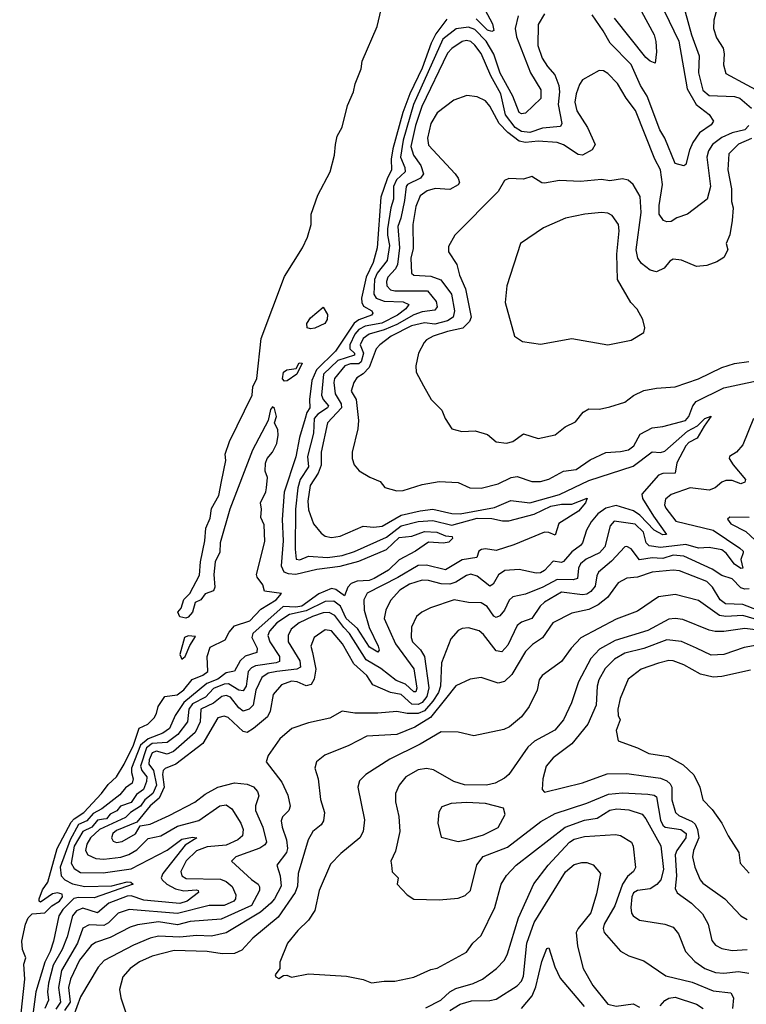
# Model space of a CAD drawing. Extents: x 1678431 to 1860718, y 384618 to 522882.
# Tile 12 of 256: x 1727786 to 1731232, y 398365 to 403037. Entities that reach past the tile are written whole.
import ezdxf

# ---------------------------------------------------------------- set-up
doc = ezdxf.new("R2010")
doc.units = 0

msp = doc.modelspace()

# ---------------------------------------------------------------- linework, layer by layer
at = {"layer": '0CON10XD'}
for points in [[(1729954.7, 403154.7), (1730027.6, 403017.6), (1730034.4, 402985.6), (1730025, 402980.9), (1730005, 402987.8), (1729951.3, 403041.3)], [(1730796.1, 403175), (1730911.6, 402935), (1730951.2, 402708.8), (1730994.4, 402634.4), (1731055, 402587.5), (1731076.7, 402555), (1731065, 402537.5), (1731010.4, 402499.6), (1730978.5, 402455), (1730961.5, 402418.5), (1730945, 402350), (1730935, 402344.3), (1730895, 402354.6), (1730845.6, 402475), (1730821.3, 402515), (1730761.3, 402675), (1730730.6, 402725), (1730685.2, 402825), (1730585.3, 402925), (1730553.1, 402985), (1730500.6, 403060.6)], [(1731096.8, 403105), (1731078.1, 403035), (1731076.1, 402995), (1731090.5, 402950.5), (1731122.6, 402902.6), (1731127.2, 402875), (1731122.9, 402822.9), (1731135, 402781.4), (1731333.8, 402675)], [(1727786.2, 398265), (1727810.8, 398485), (1727806.2, 398555), (1727814.5, 398585), (1727799.7, 398625), (1727796.2, 398665), (1727813.8, 398745), (1727826.5, 398775), (1727844.7, 398795), (1727905, 398798.4), (1727938.2, 398831.8), (1727975.2, 398855), (1727988.7, 398875), (1727987.7, 398887.7), (1727965, 398894.7), (1727941.4, 398888.6), (1727885, 398849.5), (1727878.1, 398855), (1727878.8, 398865), (1727895, 398907.9), (1727920.2, 398945), (1727963.7, 399105), (1728030.3, 399229.6), (1728044.4, 399245.6), (1728090.3, 399275), (1728173.8, 399365), (1728205, 399407.4), (1728245.2, 399445), (1728281.9, 399505), (1728325, 399594.3), (1728352.9, 399675), (1728394, 399695), (1728423.1, 399725), (1728435.4, 399745), (1728442, 399778), (1728473.8, 399825), (1728533.6, 399833.6), (1728565, 399857.3), (1728604.3, 399905.7), (1728655, 399927.1), (1728677.5, 399945), (1728675.8, 400015), (1728690, 400060), (1728760, 400095), (1728779.3, 400130.7), (1728805, 400160.8), (1728877.8, 400185), (1728929.3, 400240.7), (1729002.2, 400285), (1729028, 400315), (1728947.5, 400325), (1728938.8, 400355), (1728911.7, 400391.7), (1728908.8, 400405), (1728949.1, 400560.9), (1728945, 400640), (1728928.8, 400675), (1728932.5, 400715), (1728928, 400745), (1728953.9, 400796.1), (1728957.1, 400815), (1728961.2, 400865), (1728950, 400895), (1728952.2, 400932.2), (1728959.4, 400955), (1728984.3, 400985), (1729005, 401026.7), (1729012.5, 401065), (1729010.5, 401090.5), (1728993.9, 401123.9), (1729004, 401155), (1728995, 401192.5), (1728985, 401200), (1728975, 401187.5), (1728964.2, 401135.8), (1728890.6, 400995), (1728782.9, 400715), (1728736, 400555), (1728735, 400510), (1728713.8, 400465), (1728706.2, 400405), (1728711.2, 400345), (1728705, 400327.5), (1728665, 400312.9), (1728645.4, 400284.6), (1728618.1, 400271.9), (1728605, 400225.8), (1728585, 400202.5), (1728573.3, 400196.7), (1728545, 400203.9), (1728535.3, 400225), (1728551.9, 400245), (1728564.9, 400285.1), (1728592.1, 400315), (1728639.3, 400400.7), (1728643.6, 400465), (1728664.6, 400565), (1728668.9, 400625), (1728688.6, 400671.4), (1728695, 400717.5), (1728730.3, 400779.7), (1728743.1, 400845), (1728763.1, 400945), (1728760.6, 400975), (1728781.5, 401035), (1728888.5, 401255), (1728891.4, 401295), (1728910, 401335), (1728931.5, 401525), (1729041, 401819), (1729127.6, 401955), (1729151.6, 402005), (1729168, 402065), (1729168.5, 402115), (1729200.4, 402205), (1729258, 402315), (1729279.2, 402395), (1729284.4, 402444.4), (1729291.5, 402485), (1729315, 402526.7), (1729340.8, 402629.2), (1729369.5, 402695), (1729376.5, 402733.5), (1729405, 402803.3), (1729410.2, 402839.8), (1729481.5, 403005), (1729500, 403085)], [(1730275.4, 403065), (1730243.9, 403015), (1730243.8, 402915), (1730263.7, 402855), (1730288.2, 402815), (1730323.2, 402775), (1730342.4, 402725), (1730345.8, 402695), (1730339.2, 402635), (1730356.8, 402545), (1730350, 402530), (1730265, 402522.5), (1730205, 402501.6), (1730165, 402507.2), (1730135.2, 402525), (1730089.3, 402585), (1730067.3, 402685), (1730020.7, 402770.7), (1729975, 402876.5), (1729945, 402916.9), (1729925, 402933.6), (1729905, 402938.7), (1729885, 402934.2), (1729835, 402900.3), (1729815, 402878.5), (1729693.4, 402625), (1729662.6, 402535), (1729640.8, 402435), (1729653.6, 402393.6), (1729688.3, 402345), (1729700.2, 402305), (1729686.5, 402285), (1729624.8, 402255), (1729619, 402245), (1729611.5, 402178.5), (1729594, 402095), (1729579.3, 402055), (1729587.6, 401955), (1729577.8, 401875), (1729567.6, 401855), (1729531.9, 401815), (1729524.8, 401795), (1729527.2, 401775), (1729543.9, 401755), (1729565, 401749.9), (1729719.8, 401749.8), (1729760.3, 401700.3), (1729765.2, 401674.8), (1729755, 401658.9), (1729695, 401651), (1729655, 401637), (1729575, 401591.4), (1729515, 401565.6), (1729443.4, 401545), (1729414.8, 401525), (1729400.3, 401495), (1729416.4, 401455), (1729405, 401413.2), (1729395, 401403.8), (1729355, 401404.9), (1729328, 401395), (1729279.6, 401335), (1729275.6, 401315), (1729282.2, 401262.2), (1729310.1, 401215), (1729311.6, 401195), (1729246.2, 401123.8), (1729215.2, 400985), (1729216.1, 400923.9), (1729201, 400885), (1729163.9, 400826.1), (1729152.4, 400752.4), (1729155, 400712), (1729178.9, 400645), (1729215, 400600), (1729235, 400585.6), (1729265, 400580.5), (1729305, 400586.2), (1729415, 400634.1), (1729465, 400628.6), (1729505, 400634), (1729595, 400685.4), (1729685, 400706.7), (1729745, 400714), (1729835, 400694.3), (1729875, 400692.3), (1730038.2, 400721.8), (1730115, 400755.2), (1730205, 400744.4), (1730346.1, 400783.9), (1730485, 400850.3), (1730695, 400919.3), (1730785, 400986.9), (1730825, 400983.7), (1730845, 400989.7), (1730952, 401085), (1730999.8, 401110.2), (1731035, 401145.3), (1731065.7, 401155.7), (1731031, 401109), (1730998.9, 401051.1), (1730959.4, 401030.6), (1730945, 401014.5), (1730902.5, 400935), (1730893.9, 400886.1), (1730835.9, 400884.1), (1730815, 400875.5), (1730736.5, 400785), (1730739.6, 400765), (1730791.9, 400681.9), (1730853.3, 400595), (1730835, 400592.8), (1730795, 400615.6), (1730726.2, 400686.2), (1730695.9, 400705.9), (1730615, 400731.7), (1730565, 400719.7), (1730527.9, 400692.1), (1730495.8, 400655), (1730473.3, 400615), (1730454.7, 400555.3), (1730445, 400542.1), (1730405, 400511.9), (1730365, 400465.8), (1730355, 400461.8), (1730315, 400467.5), (1730275, 400424), (1730255, 400412.6), (1730235, 400411.1), (1730155, 400428.8), (1730086.6, 400423.4), (1730056.4, 400403.7), (1730030.9, 400359.1), (1730015, 400349.5), (1729955, 400396.3), (1729925, 400405.3), (1729905, 400399.7), (1729855, 400367.5), (1729825, 400358.7), (1729785, 400359.5), (1729725, 400376.2), (1729695, 400377.5), (1729635, 400358.7), (1729589.2, 400330.8), (1729545, 400281.9), (1729521.8, 400235), (1729514.2, 400195), (1729568.5, 400075), (1729655, 399957.1), (1729669.8, 399865), (1729665, 399847.5), (1729655, 399848.4), (1729615, 399883.5), (1729571.8, 399901.8), (1729498.2, 399958.2), (1729429.6, 399999.6), (1729350.3, 400125), (1729322.5, 400152.5), (1729280.4, 400210.4), (1729254.3, 400224.3), (1729225, 400222.9), (1729175, 400204.6), (1729110.7, 400175), (1729073.9, 400145), (1729058.8, 400115), (1729059.5, 400085), (1729114.4, 399995), (1729117.9, 399965), (1729100.8, 399955), (1729005, 399944.7), (1728963.9, 399936.1), (1728933.8, 399915), (1728906.4, 399855), (1728893.9, 399785), (1728874.6, 399765.4), (1728845, 399755.7), (1728825, 399771.4), (1728785, 399822.4), (1728765, 399829.8), (1728745, 399825.6), (1728705.3, 399794.7), (1728645.2, 399765), (1728641.1, 399705), (1728618.3, 399655), (1728515, 399564.1), (1728485, 399551.8), (1728435, 399566.1), (1728415, 399558), (1728399.9, 399525), (1728398.5, 399505), (1728420.7, 399475), (1728435.3, 399405), (1728417.3, 399365), (1728378.9, 399335), (1728359.3, 399305), (1728312, 399275), (1728288.2, 399251.8), (1728165, 399195.1), (1728121.9, 399155), (1728103.9, 399125), (1728097.5, 399095), (1728109.2, 399075), (1728146.5, 399056.5), (1728185, 399053.5), (1728265, 399063.6), (1728303.9, 399076.1), (1728341.2, 399098.8), (1728395, 399152), (1728455.1, 399164.9), (1728535, 399209.6), (1728635, 399237.6), (1728735, 399306.5), (1728765, 399311.5), (1728792.1, 399292.1), (1728834.3, 399225), (1728845.8, 399194.2), (1728843.4, 399165), (1728821.2, 399145), (1728765, 399120.5), (1728675, 399111.8), (1728625, 399092.7), (1728575, 399045.8), (1728550.2, 398995), (1728555.4, 398975), (1728575, 398962.2), (1728738.4, 398958.4), (1728765, 398948.1), (1728793.6, 398923.6), (1728811.4, 398885), (1728809.4, 398865), (1728801.3, 398855), (1728756.1, 398833.8), (1728685, 398834.1), (1728535, 398795.4), (1728305, 398815.6), (1728252.5, 398797.5), (1728207.6, 398752.4), (1728185, 398738.5), (1728115, 398742.2), (1728085, 398725.8), (1728060.4, 398655), (1727984.4, 398525), (1727970.3, 398445), (1727979.7, 398375), (1727958, 398342)], [(1730735, 403075.6), (1730794.1, 402965), (1730803, 402933), (1730805.3, 402885.3), (1730798.8, 402831.2), (1730775, 402840), (1730755, 402857.5), (1730606.6, 403045)], [(1730942.4, 403075), (1730971.1, 402965), (1731007.5, 402865), (1731004.2, 402785), (1731025, 402702.5), (1731055, 402677.6), (1731175, 402672.6), (1731200.4, 402665), (1731256.8, 402616.8)], [(1730150.4, 403055), (1730135.2, 402995), (1730141.7, 402955), (1730207.6, 402785), (1730256.9, 402705), (1730257.2, 402662.8), (1730185, 402593.1), (1730165, 402589.6), (1730155, 402596.5), (1730125.2, 402675), (1730064.1, 402784.1), (1730035, 402873.3), (1729997.8, 402935), (1729945, 402991.1), (1729915, 403001.5), (1729856.1, 402993.9), (1729792.2, 402945), (1729653.8, 402635), (1729603.7, 402465), (1729592, 402385), (1729612, 402335), (1729613.3, 402315), (1729572.3, 402277.7), (1729558.6, 402245), (1729558.8, 402185), (1729546.4, 402145), (1729530.8, 402045), (1729529.8, 402015), (1729539.5, 401965), (1729528.6, 401895), (1729480.9, 401835), (1729469.1, 401805), (1729465.2, 401735), (1729476.2, 401716.2), (1729515, 401701.4), (1729605, 401697.6), (1729631.9, 401685), (1729617.6, 401665), (1729578.2, 401635), (1729502.9, 401597.1), (1729425, 401582.9), (1729393.6, 401566.4), (1729374.8, 401545.2), (1729351.6, 401495), (1729352.3, 401475), (1729373.4, 401455), (1729373.3, 401445), (1729295, 401419.6), (1729226.4, 401355), (1729217.6, 401255), (1729224.5, 401235), (1729250.2, 401205), (1729246.2, 401195), (1729199.1, 401165), (1729183.1, 401145), (1729179.4, 401075), (1729150.1, 400965), (1729154.8, 400915), (1729116.4, 400855), (1729104.9, 400815.1), (1729094, 400715), (1729091.7, 400525), (1729096.5, 400476.5), (1729115, 400473.7), (1729155, 400491.1), (1729245, 400484.9), (1729315, 400494.9), (1729373.8, 400513.8), (1729525, 400581.3), (1729595, 400635.3), (1729675, 400656), (1729745, 400660.7), (1729835, 400639.3), (1729955, 400672.3), (1730025, 400670.4), (1730075, 400659.1), (1730105, 400659.1), (1730225, 400691), (1730305, 400729), (1730355, 400738.3), (1730405, 400738.5), (1730476.7, 400766.7), (1730469.1, 400745), (1730436.4, 400705), (1730342.8, 400647.2), (1730325, 400591.8), (1730295, 400603.8), (1730275, 400604.8), (1730130, 400545), (1730045, 400517.8), (1729995, 400526.7), (1729976.6, 400523.4), (1729963.3, 400515), (1729954.3, 400485), (1729885, 400474.1), (1729805, 400427.2), (1729715, 400449.4), (1729675, 400447.8), (1729579, 400391), (1729433.5, 400316.5), (1729418.3, 400285), (1729419.1, 400235), (1729443.3, 400153.3), (1729485.3, 400065), (1729490, 400045), (1729485, 400036.2), (1729445, 400060.3), (1729388.7, 400148.7), (1729334.4, 400195), (1729306.7, 400255), (1729275, 400278.5), (1729235, 400277.1), (1729145, 400231.5), (1729065, 400214.6), (1729005, 400175.2), (1728971.1, 400135), (1728963.5, 400115), (1728972, 400085), (1729017.7, 400015), (1729017.7, 399992.3), (1729002.5, 399985), (1728905, 399971.1), (1728885, 399962.4), (1728870.2, 399945), (1728860, 399875), (1728845, 399853), (1728825, 399856.1), (1728775.7, 399885.7), (1728755, 399883.8), (1728705, 399863.2), (1728667.1, 399822.9), (1728605, 399790.4), (1728588, 399765), (1728581.6, 399705), (1728535.5, 399645), (1728485, 399607.1), (1728415, 399602), (1728387.7, 399582.3), (1728359.5, 399495), (1728364.6, 399475), (1728388.5, 399445), (1728387.2, 399422.8), (1728372.5, 399385), (1728340, 399360), (1728315, 399322.9), (1728264.6, 399305.4), (1728246.9, 399283.1), (1728215, 399266.6), (1728197.3, 399245), (1728182.8, 399242.8), (1728155, 399239), (1728128.2, 399205), (1728086.1, 399185), (1728045.2, 399115.2), (1728030.2, 399035), (1728045, 399009.7), (1728075, 398991), (1728181.9, 398988.1), (1728315, 399008.1), (1728485, 399095.9), (1728555, 399147.9), (1728605, 399158.7), (1728625.5, 399155), (1728570.5, 399119.5), (1728465.5, 398985), (1728457.7, 398965), (1728461.1, 398955), (1728483.6, 398935), (1728525, 398912.4), (1728565, 398903.8), (1728625, 398908.5), (1728632.1, 398905), (1728633.2, 398895), (1728579.5, 398855), (1728545, 398843), (1728424.9, 398854.9), (1728375, 398859.3), (1728315, 398879.5), (1728295, 398877.8), (1728209.2, 398845), (1728155, 398799.8), (1728085, 398821.5), (1728055, 398808.3), (1728037.1, 398785), (1728010.6, 398685), (1727987.6, 398625), (1727945, 398550), (1727923.4, 398465), (1727917.9, 398425), (1727923.3, 398385), (1727904.9, 398345)], [(1729811, 403039), (1729759.9, 402970.1), (1729737.1, 402925), (1729695, 402806.3), (1729636.8, 402685), (1729603.5, 402596.5), (1729555.9, 402425), (1729548.1, 402375), (1729548.9, 402325), (1729527.9, 402282.1), (1729498.7, 402195), (1729480.7, 401955), (1729461.5, 401885), (1729429.8, 401815), (1729407.2, 401715), (1729407.7, 401695), (1729417.1, 401677.1), (1729456.1, 401655), (1729461.3, 401645), (1729454.6, 401635), (1729395, 401613), (1729372.3, 401597.7), (1729283.3, 401465), (1729194, 401376), (1729171.1, 401325), (1729160, 401235), (1729162.1, 401195), (1729147.6, 401172.4), (1729140.4, 401145), (1729113.6, 401055), (1729095, 400962.2), (1729040.6, 400795), (1729031.3, 400665), (1729035.1, 400564.9), (1729025.7, 400445), (1729037.9, 400417.9), (1729058.7, 400408.7), (1729095, 400406.5), (1729195, 400430), (1729305, 400444.7), (1729395, 400468.4), (1729525, 400523.4), (1729585, 400580.8), (1729645, 400586.2), (1729705, 400607.9), (1729764.8, 400605.2), (1729805, 400587.8), (1729837.5, 400585), (1729838, 400575), (1729821.7, 400558.3), (1729795, 400552.9), (1729725, 400558.6), (1729663.3, 400515), (1729585.6, 400474.4), (1729535.2, 400425), (1729467.3, 400385), (1729443.2, 400376.8), (1729386.4, 400373.6), (1729358.5, 400361.5), (1729342.2, 400345), (1729326.8, 400303.2), (1729285, 400333.4), (1729265, 400337.5), (1729205, 400312.9), (1729124.2, 400255), (1729095, 400249.8), (1729035, 400253), (1728891.5, 400125), (1728887.1, 400105), (1728911.9, 400055), (1728910.9, 400035), (1728855, 400016.5), (1728831.7, 399995), (1728805, 399946.5), (1728765, 399938.2), (1728725, 399908), (1728673.5, 399886.5), (1728565, 399797.5), (1728524, 399735), (1728496.8, 399673.2), (1728465, 399651.2), (1728394.8, 399624.8), (1728358.8, 399595), (1728316.8, 399485), (1728315.8, 399465), (1728324.6, 399435), (1728318.8, 399415), (1728288, 399392), (1728260.7, 399359.3), (1728175, 399292.4), (1728135, 399270.9), (1728104.3, 399235.7), (1728065, 399218.2), (1728024.9, 399145.1), (1727977.7, 399015), (1727982.9, 398975), (1728000.2, 398955), (1728036, 398936), (1728095.7, 398924.3), (1728222.3, 398927.7), (1728295, 398946.6), (1728313.8, 398945), (1728323.8, 398935), (1728139, 398871)], [(1731243.3, 402535), (1731225, 402515.2), (1731165, 402499.9), (1731115, 402478.6), (1731071.1, 402445), (1731052.6, 402415), (1731044.8, 402385), (1731062.1, 402245), (1731046.2, 402185), (1730952.2, 402115), (1730902.7, 402097.3), (1730875, 402079.6), (1730855, 402078.2), (1730839.2, 402085), (1730817.9, 402115), (1730818.4, 402155), (1730834.3, 402255), (1730825.2, 402325), (1730797.5, 402375), (1730706.8, 402606.8), (1730662.1, 402665), (1730620.6, 402735), (1730575, 402782.5), (1730555, 402794.2), (1730534.4, 402795.6), (1730455, 402751.2), (1730440.2, 402729.8), (1730424.7, 402685.3), (1730419.1, 402645), (1730428.4, 402605), (1730478.1, 402525), (1730514.7, 402445), (1730500.8, 402419.2), (1730455, 402394.8), (1730435, 402397.2), (1730365, 402443.1), (1730335, 402454.8), (1730245, 402460.7), (1730185, 402454.8), (1730155, 402460.8), (1730101.1, 402501.1), (1730059.5, 402545), (1730015, 402626.7), (1729995, 402651.8), (1729955, 402670.6), (1729906.6, 402676.6), (1729844.5, 402655.5), (1729765, 402595.7), (1729735, 402543.8), (1729719.6, 402475), (1729725, 402441.1), (1729850.9, 402305), (1729865.4, 402285), (1729870.9, 402265), (1729865, 402253.8), (1729825, 402231.9), (1729756.2, 402236.2), (1729718, 402225), (1729685, 402200.8), (1729665, 402150), (1729650.3, 402065), (1729651.9, 401951.9), (1729640.6, 401905), (1729644.2, 401834.2), (1729655, 401824.7), (1729735, 401819.8), (1729783.3, 401803.3), (1729834.4, 401735), (1729847.1, 401655), (1729842, 401625), (1729815, 401607.6), (1729755, 401592.3), (1729705, 401598), (1729643.6, 401585), (1729548.2, 401535), (1729493.8, 401495), (1729475.9, 401475), (1729443, 401387), (1729415, 401356.7), (1729385, 401337.1), (1729370.6, 401315), (1729357.5, 401275), (1729381.5, 401235), (1729392.1, 401135), (1729388.8, 401095), (1729362.5, 400985), (1729362.5, 400955), (1729372, 400925), (1729395.9, 400895.9), (1729445.8, 400865.8), (1729495, 400846.2), (1729517.7, 400817.7), (1729575, 400802), (1729605, 400802.9), (1729695, 400832.1), (1729775, 400845.6), (1729865, 400841.5), (1729920, 400815), (1729974, 400814), (1730054.2, 400835), (1730115.9, 400864.1), (1730145, 400869.7), (1730215.3, 400845.3), (1730255, 400845.3), (1730295, 400857.2), (1730365, 400894.6), (1730425, 400903.3), (1730490.7, 400949.3), (1730565, 400983.1), (1730635, 400987.6), (1730673.3, 400996.7), (1730697.7, 401015), (1730728.9, 401071.1), (1730785, 401100.5), (1730835, 401106.5), (1730943.3, 401135), (1730959.5, 401155), (1730977.4, 401205), (1730994.6, 401225.4), (1731125, 401289.7), (1731355, 401338.6)], [(1731257, 402473), (1731193.9, 402446.1), (1731148.7, 402401.3), (1731143.6, 402325), (1731162.1, 402235), (1731160.6, 402175), (1731168.9, 402145), (1731164.2, 402084.2), (1731154.2, 402015.8), (1731136, 401975), (1731143.8, 401945), (1731125, 401908.8), (1731091.7, 401888.3), (1731045, 401870.8), (1730995, 401865.7), (1730925, 401895.8), (1730885, 401900), (1730869.3, 401890.7), (1730841.7, 401858.3), (1730805, 401840), (1730775, 401848.1), (1730735, 401880), (1730717.9, 401905), (1730708.9, 401945), (1730732.8, 402122.8), (1730727.9, 402197.9), (1730695, 402255.8), (1730671.2, 402275), (1730645, 402281.9), (1730585, 402272.9), (1730545, 402278.1), (1730445, 402270), (1730345, 402274.2), (1730275, 402260.6), (1730262.6, 402262.6), (1730215, 402292.5), (1730175, 402280), (1730105, 402284), (1730085, 402273.8), (1730055, 402222), (1729849.2, 402015), (1729819.1, 401960.9), (1729819.2, 401935), (1729858.2, 401875), (1729871.6, 401825), (1729900.2, 401760.2), (1729927.4, 401625), (1729919.2, 401605), (1729887.3, 401572.7), (1729815, 401557.7), (1729747.5, 401535), (1729715, 401518.2), (1729704.5, 401505), (1729677.8, 401455), (1729664.3, 401395), (1729665.7, 401365), (1729700.5, 401300.5)], [(1730575, 401494.2), (1730685, 401516.2), (1730745, 401553.3), (1730751.2, 401575), (1730741.2, 401615), (1730714.2, 401664.2), (1730684.4, 401694.4), (1730620.4, 401805), (1730616.9, 401925), (1730629.5, 402035), (1730625.7, 402065.7), (1730595, 402108.2), (1730575, 402118.5), (1730545, 402122.7), (1730465.3, 402114.7), (1730374.1, 402095.9), (1730270.2, 402049.8), (1730161.2, 401975), (1730096, 401775), (1730088.6, 401695), (1730132.5, 401535), (1730170.7, 401509.3), (1730255, 401497.5), (1730405, 401524), (1730575, 401494.2)], [(1729165, 401570), (1729150, 401575), (1729147.5, 401595), (1729165, 401622.5), (1729225, 401672.5), (1729245, 401637.5), (1729243.8, 401615), (1729232.5, 401595), (1729185, 401573.8), (1729165, 401570)], [(1729042.5, 401322.5), (1729032.5, 401332.5), (1729037.5, 401365), (1729053.6, 401376.4), (1729097.5, 401382.5), (1729110.7, 401409.3), (1729125, 401407.5), (1729100, 401355), (1729055, 401323.3), (1729042.5, 401322.5)], [(1729700.5, 401300.5), (1729738, 401235), (1729787.5, 401185), (1729804.2, 401145), (1729835.9, 401095.9), (1729883, 401083), (1729945.7, 401085.7), (1730005, 401068.8), (1730045, 401034.2), (1730095, 401027.5), (1730125, 401036), (1730175, 401072), (1730245, 401050.6), (1730325, 401067.5), (1730373.3, 401105), (1730421.3, 401128.7), (1730458, 401175), (1730485, 401190.8), (1730535, 401189.4), (1730585, 401200), (1730655, 401222.5), (1730696, 401254), (1730745, 401277.5), (1730805, 401288.9), (1730895, 401294.5), (1731005, 401332.2), (1731115, 401386.7), (1731175, 401406.4), (1731244.2, 401415.8)], [(1731265.5, 401145), (1731215, 401019.4), (1731185, 400985.6), (1731151.2, 400965), (1731150.8, 400955), (1731169.6, 400925), (1731227.5, 400855), (1731225, 400842.5), (1731205, 400834.4), (1731165, 400850.8), (1731135, 400850.6), (1731115, 400842.5), (1731083.7, 400816.3), (1731055, 400804.5), (1730965, 400815.3), (1730875.7, 400784.3), (1730848.4, 400761.6), (1730844.3, 400735.7), (1730849.4, 400719.4), (1730897.5, 400657.5), (1731075, 400615.2), (1731200.5, 400529.5), (1731216.6, 400515), (1731217.1, 400507.1), (1731206.1, 400475), (1731215.6, 400434.4), (1731206.4, 400433.6), (1731175, 400453.5), (1731136.4, 400506.4), (1731115, 400521.2), (1731055, 400532.7), (1731005, 400529.4), (1730945, 400547.6), (1730825, 400533.2), (1730771.2, 400541.2), (1730757, 400555), (1730743.7, 400605), (1730705, 400642.7), (1730605, 400658.1), (1730586.7, 400635), (1730560.7, 400535), (1730535, 400507.8), (1730472.3, 400477.7), (1730446.1, 400455), (1730436.1, 400435), (1730431.8, 400385), (1730411.1, 400378.9), (1730335, 400380.6), (1730266, 400344), (1730185, 400311.8), (1730125, 400298.9), (1730106.8, 400283.2), (1730084.2, 400235), (1730062.3, 400207.8), (1730045, 400200), (1730035, 400206.5), (1730003.1, 400253.1), (1729975, 400269.7), (1729915, 400272.1), (1729845.7, 400284.3), (1729733.8, 400246.2), (1729693.5, 400226.5), (1729668.1, 400205), (1729644.4, 400155), (1729642.7, 400105), (1729648.7, 400085), (1729687, 400047), (1729706.1, 400016.1), (1729726.9, 399866.9), (1729716.7, 399825), (1729695, 399797.8), (1729675, 399787.2), (1729645, 399789), (1729595, 399835.2), (1729545, 399845.2), (1729460.4, 399880.4), (1729432.2, 399925), (1729371.2, 399981.2), (1729316.5, 400075), (1729265, 400137.3), (1729235, 400141.2), (1729182.1, 400105), (1729165.9, 400065), (1729175, 400034.4), (1729190.5, 399955), (1729181.8, 399908.2), (1729168, 399882), (1729145, 399876.7), (1729101.4, 399895), (1729075, 399898.4), (1729028.3, 399881.7), (1728987.7, 399835), (1728974.1, 399755.9), (1728961.2, 399728.8), (1728895, 399673.1), (1728865, 399655.3), (1728845, 399659.3), (1728775, 399726.5), (1728755, 399732.4), (1728725, 399724), (1728655, 399601.9), (1728526, 399504), (1728476.1, 399483.9), (1728467.1, 399475), (1728463.7, 399455), (1728471.6, 399395), (1728447.6, 399342.4), (1728405, 399306.1), (1728340.8, 399229.2), (1728245, 399189.8), (1728228.2, 399175), (1728221.5, 399155), (1728229.4, 399139.4), (1728245, 399132.8), (1728272.5, 399137.5), (1728335, 399173.4), (1728357.7, 399212.3), (1728405, 399220), (1728495, 399260.3), (1728616.2, 399323.8), (1728665, 399361.6), (1728725, 399395.3), (1728805.3, 399415.3), (1728865, 399410), (1728895, 399396.4), (1728913.8, 399375), (1728919.3, 399355), (1728903.6, 399306.4), (1728904, 399284), (1728939.8, 399205), (1728955.7, 399134.3), (1728948.8, 399121.2), (1728925, 399106.2), (1728811.1, 399065), (1728790, 399045), (1728885, 398956.6), (1728916.2, 398935), (1728923.2, 398923.2), (1728923.2, 398905), (1728885, 398834.5), (1728741.1, 398768.9), (1728595, 398758.7), (1728535, 398742.3), (1728444.1, 398755.9), (1728345, 398742.2), (1728309.5, 398730.5), (1728215, 398681.3), (1728145, 398658.1), (1728125.4, 398644.6), (1728070.2, 398575), (1728026.5, 398485), (1728017.7, 398445), (1728025.1, 398374.9), (1727998.2, 398335)], [(1731244.6, 400674.6), (1731153.6, 400676.4), (1731142.7, 400667.3), (1731158.9, 400645), (1731228.9, 400608.9), (1731295, 400546.7)], [(1731245, 400336.7), (1731225, 400334.7), (1731205, 400341.9), (1731165, 400383.5), (1731115, 400399.6), (1731069.1, 400429.1), (1730935, 400491.9), (1730885, 400496.4), (1730835, 400480.8), (1730808.2, 400481.8), (1730785, 400484.2), (1730725, 400474.3), (1730685, 400526.4), (1730665, 400537.9), (1730655, 400535.5), (1730591.9, 400468.1), (1730530.6, 400415), (1730522.3, 400397.7), (1730515, 400348.9), (1730495, 400323.4), (1730475, 400310.7), (1730455, 400307.7), (1730355, 400320.4), (1730275, 400273.3), (1730254.2, 400255), (1730215, 400196.1), (1730165, 400177.6), (1730145, 400162.3), (1730100.9, 400069.1), (1730072.3, 400037.7), (1730045, 400042.3), (1729985, 400120.4), (1729965, 400137.5), (1729915, 400151.5), (1729885, 400147.8), (1729865, 400138.1), (1729831.2, 400098.8), (1729785.8, 399985), (1729780.8, 399875), (1729771.5, 399845), (1729745, 399802.7), (1729705, 399757.5), (1729675, 399744.4), (1729624.2, 399744.2), (1729575, 399754.7), (1729485, 399746.6), (1729375, 399747.3), (1729315, 399755.8), (1729257.4, 399722.6), (1729155, 399701.1), (1729075.9, 399674.1), (1729020.4, 399625), (1728964.4, 399545), (1728955.6, 399515), (1729028.4, 399418.4), (1729057.4, 399357.4), (1729068.9, 399305), (1729062.9, 399285), (1729032.1, 399255), (1729026, 399235), (1729030.2, 399205), (1729051.4, 399145), (1729056.3, 399105), (1729052, 399085), (1729005.4, 399025), (1729021.9, 398975), (1729025.2, 398925), (1728994.9, 398865.1), (1728976.9, 398845), (1728927.8, 398802.2), (1728765, 398703.8), (1728695, 398688.8), (1728625, 398692), (1728545, 398684), (1728445, 398689), (1728405, 398679), (1728325, 398645.2), (1728186.4, 398573.6), (1728158.2, 398541.8), (1728075, 398400), (1728040, 398305)], [(1731285, 400235.4), (1731215, 400261.8), (1731132.2, 400265), (1731107.3, 400285), (1731071.2, 400345), (1731045, 400371.7), (1730915, 400421.4), (1730885, 400425.3), (1730785, 400414.8), (1730715, 400391.9), (1730665, 400387.7), (1730624.5, 400365), (1730573.5, 400295), (1730529.7, 400260.3), (1730485, 400238.7), (1730405, 400221.8), (1730314.3, 400175.7), (1730265.5, 400104.5), (1730217.2, 400072.8), (1730185, 400038.5), (1730119.7, 399930.3), (1730085, 399897.3), (1730055, 399888.2), (1729975, 399915.6), (1729921.4, 399908.6), (1729855, 399876.5), (1729805.1, 399814.9), (1729734.5, 399725.5), (1729659.6, 399680.4), (1729575, 399645.7), (1729432.6, 399637.4), (1729346.8, 399593.2), (1729233.5, 399546.5), (1729194, 399515), (1729185.7, 399485), (1729200.9, 399435), (1729213.2, 399336.8), (1729232.1, 399275), (1729226.4, 399235), (1729215, 399216.9), (1729176.7, 399185), (1729154.1, 399145.9), (1729106.8, 398985), (1729103.8, 398925), (1729092.9, 398895), (1729011, 398779), (1728891.9, 398678.1), (1728838.7, 398621.3), (1728805, 398606.3), (1728746.1, 398603.9), (1728675, 398615.2), (1728519, 398621), (1728415, 398593.8), (1728355, 398565.8), (1728310.5, 398535), (1728275.5, 398495), (1728260, 398435), (1728265.6, 398395), (1728289.2, 398325)], [(1731295, 400186.7), (1731215, 400209.9), (1731135.1, 400205.1), (1731105, 400209.7), (1731005, 400281.6), (1730895, 400310), (1730815, 400298.9), (1730715, 400230.8), (1730615, 400193.1), (1730446.7, 400103.3), (1730400.4, 400055), (1730355, 399992.2), (1730264.1, 399925.9), (1730249.5, 399905), (1730239.6, 399855), (1730202.4, 399777.6), (1730165, 399728.6), (1730108.8, 399681.2), (1730081.1, 399668.9), (1729938.8, 399638.8), (1729865, 399657.1), (1729785, 399658.2), (1729685, 399599.1), (1729541.3, 399528.7), (1729427.5, 399455), (1729398.1, 399425), (1729390, 399395), (1729420.9, 399240.9), (1729414.5, 399185), (1729399.1, 399155), (1729309.3, 399080.7), (1729259.9, 399030.1), (1729205.6, 398905), (1729185, 398810), (1729156, 398764), (1729105, 398715.6), (1729056.7, 398655), (1729020, 398565), (1729020, 398535), (1728997.5, 398505), (1729000, 398495), (1729015, 398486.7), (1729037.5, 398502.5), (1729053, 398503), (1729075, 398493.8), (1729155, 398510), (1729335, 398498), (1729415, 398482.5), (1729455, 398467.5), (1729515, 398475.6), (1729565, 398474.2), (1729655, 398494.4), (1729735, 398530), (1729765, 398536.9), (1729905, 398612.2), (1729935.6, 398655), (1729975, 398692), (1730039.7, 398825), (1730068.5, 398935), (1730095, 398976.7), (1730140.4, 399025), (1730372.2, 399205), (1730465, 399238.4), (1730525, 399248.9), (1730585, 399286.1), (1730617.7, 399292.3), (1730675, 399287.4), (1730737, 399267), (1730755, 399245.5), (1730826.4, 399116.4), (1730838.4, 399005), (1730826, 398955), (1730807.1, 398932.9), (1730775, 398912.3), (1730715.5, 398904.5), (1730696.7, 398893.3), (1730689.3, 398875), (1730684.8, 398824.8), (1730687.2, 398797.2), (1730695, 398784.4), (1730725, 398764.6), (1730846, 398746), (1730885, 398730.6), (1730909.5, 398699.5), (1730943.8, 398615), (1730987.9, 398567.9), (1731035.2, 398535.2), (1731085, 398515.3), (1731125, 398512.2), (1731195, 398521.2), (1731243.4, 398513.4)], [(1731315, 400137.9), (1731225, 400148), (1731125, 400133.4), (1731084.4, 400134.4), (1731055, 400140.8), (1730930.6, 400190.6), (1730895, 400195.8), (1730865, 400191.9), (1730765, 400139), (1730609, 400091), (1730535, 400049.7), (1730494.1, 400005.9), (1730435.8, 399895), (1730403.1, 399795), (1730365.4, 399715), (1730323.6, 399666.4), (1730227.1, 399612.9), (1730195, 399584.6), (1730105.4, 399455), (1730085, 399438.5), (1730041.2, 399415), (1730000, 399405), (1729895, 399406.9), (1729845, 399422.6), (1729747.9, 399477.9), (1729715, 399484.7), (1729675, 399476.9), (1729616.5, 399445), (1729585.6, 399405), (1729568.5, 399365), (1729567.5, 399325), (1729584.5, 399255.5), (1729588.2, 399185), (1729568, 399092), (1729546, 399045), (1729548.8, 399025), (1729553, 398993), (1729580.8, 398965), (1729576.2, 398935), (1729623.3, 398885), (1729655, 398863.8), (1729775, 398860), (1729865, 398868.5), (1729898.8, 398881.2), (1729923.6, 398905), (1729953.3, 399026.7), (1729983.9, 399066.1), (1730099, 399111), (1730257, 399233), (1730325, 399270.3), (1730475, 399319), (1730578.3, 399361.7), (1730645, 399368), (1730765, 399362), (1730795, 399357.8), (1730805, 399349.5), (1730825, 399238.1), (1730835, 399215.3), (1730846.2, 399206.2), (1730921.9, 399195), (1730946.8, 399175), (1730944.4, 399155), (1730902.2, 399095), (1730894.5, 399075), (1730899.8, 398975), (1730893.8, 398913.8), (1730904.2, 398894.2), (1730971.2, 398845), (1731024.5, 398795), (1731050.5, 398745), (1731067.6, 398667.6), (1731085, 398646.4), (1731115, 398630), (1731165, 398620.7), (1731235, 398625.8)], [(1728555, 400003.3), (1728571.2, 400015), (1728592.3, 400067.7), (1728620, 400110), (1728585, 400114.2), (1728567.5, 400105), (1728546.2, 400025), (1728555, 400003.3)], [(1731345, 400081), (1731221.7, 400058.3), (1731124.7, 400024.7), (1731065, 400021.1), (1730994.8, 400054.8), (1730925, 400087.2), (1730855, 400094.8), (1730745, 400053.6), (1730655, 400031.5), (1730607, 400003), (1730562.3, 399957.7), (1730532.5, 399905), (1730524.2, 399874.2), (1730519, 399785), (1730480.5, 399695), (1730405, 399601.2), (1730315.6, 399535), (1730282.9, 399495), (1730266.7, 399435), (1730263.9, 399383.9), (1730275, 399372), (1730454.3, 399415.7), (1730572, 399458), (1730665, 399460.5), (1730755, 399447.6), (1730825, 399438.4), (1730855.2, 399425.2), (1730871, 399411), (1730877.9, 399395), (1730878.1, 399335), (1730895.2, 399275.2), (1730911.1, 399261.1), (1730975, 399233.2), (1730989.1, 399219.1), (1730999.6, 399195), (1731005.8, 399155), (1730980.4, 399095), (1730976.7, 399065), (1730988.2, 399015), (1731013.2, 398955), (1731025, 398940.4), (1731130.4, 398865), (1731205, 398785.6), (1731235, 398767.5)], [(1731250.9, 399950.9), (1731115, 399920), (1731075, 399916.7), (1731015, 399931.6), (1730935, 399975.9), (1730885, 399994.6), (1730865, 399996.1), (1730815, 399983.8), (1730732.5, 399955), (1730672.1, 399907.9), (1730633.7, 399816.3), (1730623.1, 399765), (1730624.2, 399735), (1730633.8, 399715), (1730614.4, 399665), (1730624.5, 399614.5), (1730715, 399582.7), (1730768.8, 399555), (1730860.6, 399540.6), (1730931.7, 399501.7), (1730983.2, 399453.2), (1731010.8, 399395), (1731025.7, 399335), (1731069.5, 399289.5), (1731115.8, 399225), (1731145, 399164), (1731195.8, 399085.8), (1731202.5, 399035), (1731245, 398988)], [(1729865, 399138.1), (1729905, 399144.7), (1729985, 399168.6), (1730055, 399203.8), (1730088.8, 399265), (1730080, 399295), (1729995, 399317.4), (1729905, 399323), (1729831.7, 399318.3), (1729788.3, 399301.7), (1729773, 399277), (1729768.9, 399225), (1729785, 399157.5), (1729865, 399138.1)], [(1729711.9, 398348.1), (1729783.8, 398385), (1729826, 398424), (1729855, 398440), (1729935.9, 398464.1), (1729981.1, 398485), (1730047.5, 398535), (1730084.6, 398575), (1730099.7, 398605), (1730151.2, 398775), (1730223.5, 398936.5), (1730291.8, 399025), (1730393.9, 399135), (1730415, 399148.7), (1730465, 399161.9), (1730610.8, 399170.8), (1730635, 399166.4), (1730686.8, 399135), (1730695.4, 399115), (1730706.2, 399013.8), (1730696.7, 398995), (1730669, 398971), (1730644.9, 398935.1), (1730607.6, 398832.4), (1730558.3, 398745), (1730553.2, 398725), (1730558, 398705), (1730635, 398616.7), (1730675, 398594.3), (1730745, 398571.8), (1730850.1, 398500.1), (1730975, 398470.2), (1731075, 398429.4), (1731158.8, 398418.8), (1731171.1, 398395), (1731165.7, 398345)], [(1729825.3, 398335), (1729874.9, 398365.1), (1729928.2, 398381.8), (1730015, 398382.8), (1730045, 398389.1), (1730145, 398452.5), (1730165, 398475.5), (1730175, 398498), (1730190.9, 398655), (1730226.1, 398753.9), (1730375, 398993.6), (1730415, 399027.8), (1730452.4, 399037.6), (1730475, 399037.3), (1730505, 399026.9), (1730540, 398985), (1730521.4, 398888.6), (1730495, 398799.2), (1730434.8, 398725.2), (1730425.3, 398705), (1730431.7, 398641.7), (1730457.7, 398535), (1730504.6, 398455), (1730575, 398365.6), (1730615, 398355.6), (1730695, 398367.8), (1730725, 398352)], [(1728139, 398871), (1728065, 398872.1), (1728043.5, 398866.5), (1727990.5, 398815), (1727972.3, 398785), (1727946.1, 398665), (1727929.9, 398615), (1727904.6, 398565), (1727863.4, 398425), (1727829.5, 398175)], [(1730165.2, 398344.8), (1730215.5, 398404.5), (1730232.8, 398447.2), (1730261.4, 398568.6), (1730285, 398630), (1730295, 398632.5), (1730323.4, 398543.4), (1730348.8, 398488.8), (1730462.9, 398355)], [(1730823, 398357), (1730845, 398382.9), (1730865, 398394.7), (1730895, 398398.9), (1730995, 398365.9), (1731026.4, 398345)]]:
    msp.add_lwpolyline(points, dxfattribs=at)

doc.saveas('drawing.dxf')
